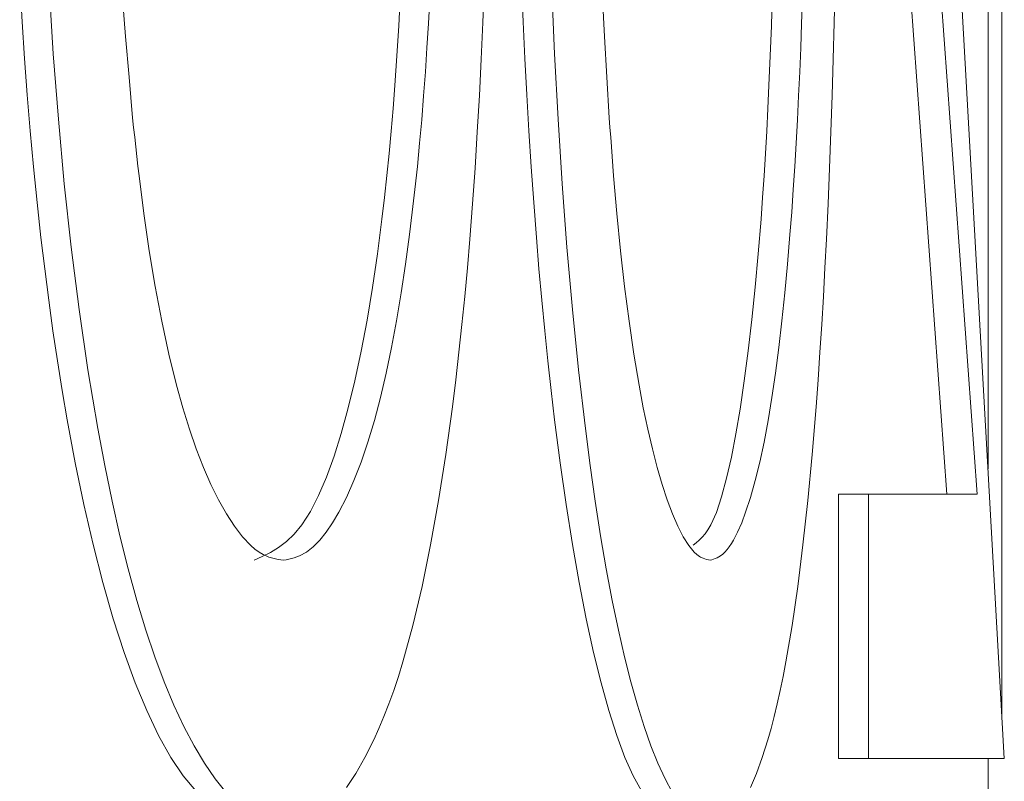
# Model space of a CAD drawing. Extents: x 193 to 943, y 26 to 526.
# Tile 125 of 207: x 365.0967 to 365.1371, y 109.4505 to 109.4818. Entities that reach past the tile are written whole.
import ezdxf

# ---------------------------------------------------------------- set-up
doc = ezdxf.new("R2010")
doc.units = 0
doc.layers.get('0').update_dxf_attribs({"lineweight": 25})
doc.layers.add('KG4_HLS_SYA', color=7, linetype='Continuous', lineweight=25)

# ---------------------------------------------------------------- blocks, each defined once
blk = doc.blocks.new('Spline-A069HWUG7N', base_point=(365.096161, 109.448746))
at = {"color": 0, "lineweight": -2}
for p, q in [((365.096663, 109.483365), (365.096763, 109.481711)), ((365.096763, 109.481711), (365.096864, 109.480208)), ((365.096864, 109.480208), (365.096976, 109.478714)), ((365.096976, 109.478714), (365.097099, 109.477229)), ((365.097099, 109.477229), (365.097233, 109.475756)), ((365.097233, 109.475756), (365.097378, 109.474297)), ((365.097378, 109.474297), (365.097536, 109.472852)), ((365.097536, 109.472852), (365.09769, 109.471562)), ((365.09769, 109.471562), (365.097854, 109.470286)), ((365.097854, 109.470286), (365.098028, 109.469028)), ((365.098028, 109.469028), (365.098213, 109.467787)), ((365.098213, 109.467787), (365.098409, 109.466566)), ((365.098409, 109.466566), (365.098615, 109.465365)), ((365.098615, 109.465365), (365.098946, 109.463599)), ((365.098946, 109.463599), (365.099301, 109.461891)), ((365.099301, 109.461891), (365.09968, 109.460249)), ((365.09968, 109.460249), (365.100083, 109.458683)), ((365.100083, 109.458683), (365.100509, 109.4572)), ((365.100509, 109.4572), (365.100958, 109.455808)), ((365.100958, 109.455808), (365.101411, 109.454567)), ((365.101411, 109.454567), (365.101882, 109.453429)), ((365.101882, 109.453429), (365.102368, 109.452405)), ((365.102368, 109.452405), (365.102868, 109.451505)), ((365.102868, 109.451505), (365.103378, 109.450741)), ((365.103378, 109.450741), (365.103895, 109.450123))]:
    blk.add_line(p, q, dxfattribs=at)
blk = doc.blocks.new('Spline-A069HWUK7N', base_point=(365.116943, 109.448746))
at = {"color": 0, "lineweight": -2}
for p, q in [((365.117288, 109.483365), (365.117358, 109.481711)), ((365.117358, 109.481711), (365.117429, 109.480208)), ((365.117429, 109.480208), (365.117507, 109.478714)), ((365.117507, 109.478714), (365.117592, 109.477229)), ((365.117592, 109.477229), (365.117685, 109.475756)), ((365.117685, 109.475756), (365.117787, 109.474297)), ((365.117787, 109.474297), (365.117896, 109.472852)), ((365.117896, 109.472852), (365.118003, 109.471562)), ((365.118003, 109.471562), (365.118117, 109.470286)), ((365.118117, 109.470286), (365.118238, 109.469028)), ((365.118238, 109.469028), (365.118366, 109.467787)), ((365.118366, 109.467787), (365.118501, 109.466566)), ((365.118501, 109.466566), (365.118644, 109.465365)), ((365.118644, 109.465365), (365.118872, 109.463599)), ((365.118872, 109.463599), (365.119116, 109.461891)), ((365.119116, 109.461891), (365.119376, 109.460249)), ((365.119376, 109.460249), (365.119651, 109.458683)), ((365.119651, 109.458683), (365.119942, 109.4572)), ((365.119942, 109.4572), (365.120248, 109.455808)), ((365.120248, 109.455808), (365.120555, 109.454567)), ((365.120555, 109.454567), (365.120874, 109.453429)), ((365.120874, 109.453429), (365.121202, 109.452405)), ((365.121202, 109.452405), (365.121538, 109.451505)), ((365.121538, 109.451505), (365.121879, 109.450741)), ((365.121879, 109.450741), (365.122223, 109.450123))]:
    blk.add_line(p, q, dxfattribs=at)
blk = doc.blocks.new('Spline-A069HWWS7N', base_point=(365.107513, 109.459602))
at = {"color": 0, "lineweight": -2}
for p, q in [((365.113462, 109.481649), (365.113518, 109.482655)), ((365.113401, 109.480649), (365.113462, 109.481649)), ((365.113335, 109.479656), (365.113401, 109.480649)), ((365.113263, 109.478671), (365.113335, 109.479656)), ((365.113184, 109.477694), (365.113263, 109.478671)), ((365.113098, 109.476726), (365.113184, 109.477694)), ((365.113005, 109.475769), (365.113098, 109.476726)), ((365.112906, 109.474824), (365.113005, 109.475769)), ((365.112799, 109.473892), (365.112906, 109.474824)), ((365.112686, 109.472973), (365.112799, 109.473892)), ((365.112522, 109.471762), (365.112686, 109.472973)), ((365.112344, 109.470582), (365.112522, 109.471762)), ((365.112152, 109.469439), (365.112344, 109.470582)), ((365.111946, 109.468339), (365.112152, 109.469439)), ((365.111726, 109.467286), (365.111946, 109.468339)), ((365.111491, 109.466286), (365.111726, 109.467286)), ((365.111238, 109.465337), (365.111491, 109.466286)), ((365.110972, 109.464449), (365.111238, 109.465337)), ((365.110691, 109.463626), (365.110972, 109.464449)), ((365.110398, 109.462869), (365.110691, 109.463626)), ((365.110092, 109.462183), (365.110398, 109.462869)), ((365.109776, 109.461568), (365.110092, 109.462183)), ((365.10952, 109.461139), (365.109776, 109.461568)), ((365.109258, 109.460758), (365.10952, 109.461139)), ((365.108991, 109.460429), (365.109258, 109.460758)), ((365.108719, 109.460155), (365.108856, 109.460285)), ((365.108856, 109.460285), (365.108991, 109.460429)), ((365.108164, 109.45978), (365.108443, 109.459937)), ((365.108443, 109.459937), (365.108582, 109.460039)), ((365.108582, 109.460039), (365.108719, 109.460155)), ((365.107505, 109.459599), (365.107615, 109.45962)), ((365.107615, 109.45962), (365.107726, 109.459643)), ((365.107726, 109.459643), (365.107836, 109.459668)), ((365.107836, 109.459668), (365.107945, 109.459699)), ((365.107945, 109.459699), (365.108055, 109.459735)), ((365.108055, 109.459735), (365.108164, 109.45978))]:
    blk.add_line(p, q, dxfattribs=at)
blk = doc.blocks.new('Spline-A069HWWU7N', base_point=(365.101288, 109.459602))
at = {"color": 0, "lineweight": -2}
for p, q in [((365.101302, 109.477768), (365.101345, 109.47737)), ((365.101345, 109.47737), (365.101388, 109.476973)), ((365.101388, 109.476973), (365.101431, 109.476576)), ((365.101431, 109.476576), (365.101475, 109.47618)), ((365.101475, 109.47618), (365.10152, 109.475785)), ((365.10152, 109.475785), (365.101566, 109.475391)), ((365.101566, 109.475391), (365.101764, 109.473834)), ((365.101764, 109.473834), (365.101985, 109.472312)), ((365.101985, 109.472312), (365.10223, 109.470836)), ((365.10223, 109.470836), (365.102498, 109.469416)), ((365.102498, 109.469416), (365.102789, 109.468063)), ((365.102789, 109.468063), (365.103104, 109.466787)), ((365.103104, 109.466787), (365.103364, 109.465861)), ((365.103364, 109.465861), (365.103636, 109.464988)), ((365.103636, 109.464988), (365.103921, 109.464172)), ((365.103921, 109.464172), (365.104216, 109.463414)), ((365.104216, 109.463414), (365.104522, 109.462715)), ((365.104522, 109.462715), (365.104837, 109.462077)), ((365.104837, 109.462077), (365.10516, 109.461502)), ((365.10516, 109.461502), (365.105489, 109.460996)), ((365.105489, 109.460996), (365.105824, 109.460563)), ((365.105824, 109.460563), (365.106163, 109.460208)), ((365.106163, 109.460208), (365.106333, 109.460061)), ((365.106333, 109.460061), (365.106504, 109.459935)), ((365.106504, 109.459935), (365.106675, 109.459832)), ((365.106675, 109.459832), (365.106847, 109.459751)), ((365.106847, 109.459751), (365.106902, 109.45973)), ((365.106902, 109.45973), (365.106957, 109.459711)), ((365.106957, 109.459711), (365.107011, 109.459694)), ((365.107011, 109.459694), (365.107066, 109.459679)), ((365.107066, 109.459679), (365.107176, 109.459654)), ((365.107176, 109.459654), (365.107286, 109.459633)), ((365.107286, 109.459633), (365.107395, 109.459615)), ((365.107395, 109.459615), (365.107505, 109.459599))]:
    blk.add_line(p, q, dxfattribs=at)
blk = doc.blocks.new('Spline-A069HWWW7N', base_point=(365.100159, 109.477768))
at = {"color": 0, "lineweight": -2}
for p, q in [((365.100149, 109.504375), (365.100149, 109.504323)), ((365.100149, 109.504323), (365.100149, 109.50427)), ((365.100149, 109.50427), (365.100149, 109.504218)), ((365.100149, 109.504218), (365.10015, 109.504166)), ((365.10015, 109.504166), (365.10015, 109.504114)), ((365.10015, 109.504114), (365.10015, 109.504062)), ((365.10015, 109.504062), (365.10015, 109.50401)), ((365.10015, 109.50401), (365.10015, 109.503958)), ((365.10015, 109.503958), (365.10015, 109.503906)), ((365.10015, 109.503906), (365.100151, 109.503854)), ((365.100151, 109.503854), (365.100151, 109.503802)), ((365.100151, 109.503802), (365.100151, 109.50375)), ((365.100151, 109.50375), (365.100151, 109.503698)), ((365.100151, 109.503698), (365.100151, 109.503645)), ((365.100151, 109.503645), (365.100151, 109.503593)), ((365.100151, 109.503593), (365.100152, 109.503541)), ((365.100152, 109.503541), (365.100152, 109.503489)), ((365.100152, 109.503489), (365.100152, 109.503437)), ((365.100152, 109.503437), (365.100152, 109.503385)), ((365.100152, 109.503385), (365.100153, 109.503333)), ((365.100153, 109.503333), (365.100153, 109.503281)), ((365.100153, 109.503281), (365.100153, 109.503229)), ((365.100153, 109.503229), (365.100153, 109.503177)), ((365.100153, 109.503177), (365.100153, 109.503125)), ((365.100153, 109.503125), (365.100153, 109.503099)), ((365.100153, 109.503099), (365.100154, 109.503073)), ((365.100154, 109.503073), (365.100154, 109.503047)), ((365.100154, 109.503047), (365.100154, 109.503021)), ((365.100154, 109.503021), (365.100154, 109.502995)), ((365.100154, 109.502995), (365.100154, 109.502968)), ((365.100154, 109.502968), (365.100154, 109.502916)), ((365.100154, 109.502916), (365.100155, 109.502864)), ((365.100155, 109.502864), (365.100155, 109.502812)), ((365.100155, 109.502812), (365.100155, 109.50276)), ((365.100155, 109.50276), (365.100155, 109.502708)), ((365.100155, 109.502708), (365.100156, 109.502656)), ((365.100156, 109.502656), (365.100156, 109.50263)), ((365.100156, 109.50263), (365.100156, 109.502604)), ((365.100156, 109.502604), (365.100156, 109.502578)), ((365.100156, 109.502578), (365.100156, 109.502552)), ((365.100156, 109.502552), (365.100156, 109.502526)), ((365.100156, 109.502526), (365.100156, 109.5025)), ((365.100156, 109.5025), (365.100157, 109.502448)), ((365.100157, 109.502448), (365.100157, 109.502396)), ((365.100157, 109.502396), (365.100157, 109.502344)), ((365.100157, 109.502344), (365.100157, 109.502292)), ((365.100157, 109.502292), (365.100158, 109.502239)), ((365.100158, 109.502239), (365.100158, 109.502187)), ((365.100158, 109.502187), (365.100158, 109.502161)), ((365.100158, 109.502161), (365.100158, 109.502135)), ((365.100158, 109.502135), (365.100159, 109.502109)), ((365.100159, 109.502109), (365.100159, 109.502083)), ((365.100159, 109.502083), (365.100159, 109.502057)), ((365.100159, 109.502057), (365.100159, 109.502031)), ((365.100159, 109.502031), (365.100159, 109.501979)), ((365.100159, 109.501979), (365.10016, 109.501927)), ((365.10016, 109.501927), (365.10016, 109.501875)), ((365.10016, 109.501875), (365.10016, 109.501823)), ((365.10016, 109.501823), (365.100161, 109.501771)), ((365.100161, 109.501771), (365.100161, 109.501719)), ((365.100161, 109.501719), (365.100161, 109.501693)), ((365.100161, 109.501693), (365.100161, 109.501667)), ((365.100161, 109.501667), (365.100161, 109.501641)), ((365.100161, 109.501641), (365.100162, 109.501615)), ((365.100162, 109.501615), (365.100162, 109.501589)), ((365.100162, 109.501589), (365.100162, 109.501562)), ((365.100162, 109.501562), (365.100162, 109.50151)), ((365.100162, 109.50151), (365.100163, 109.501458)), ((365.100163, 109.501458), (365.100163, 109.501406)), ((365.100163, 109.501406), (365.100163, 109.501354)), ((365.100163, 109.501354), (365.100164, 109.501302)), ((365.100164, 109.501302), (365.100164, 109.50125)), ((365.100164, 109.50125), (365.100164, 109.501224)), ((365.100164, 109.501224), (365.100165, 109.501198)), ((365.100165, 109.501198), (365.100165, 109.501172)), ((365.100165, 109.501172), (365.100165, 109.501146)), ((365.100165, 109.501146), (365.100165, 109.50112)), ((365.100165, 109.50112), (365.100165, 109.501094)), ((365.100165, 109.501094), (365.100166, 109.501068)), ((365.100166, 109.501068), (365.100166, 109.501042)), ((365.100166, 109.501042), (365.100166, 109.501016)), ((365.100166, 109.501016), (365.100166, 109.50099)), ((365.100166, 109.50099), (365.100166, 109.500964)), ((365.100166, 109.500964), (365.100167, 109.500938)), ((365.100167, 109.500938), (365.100167, 109.500886)), ((365.100167, 109.500886), (365.100167, 109.500834)), ((365.100167, 109.500834), (365.100168, 109.500782)), ((365.100168, 109.500782), (365.100168, 109.500729)), ((365.100168, 109.500729), (365.100169, 109.500677)), ((365.100169, 109.500677), (365.100169, 109.500625)), ((365.100169, 109.500625), (365.100171, 109.500417)), ((365.100171, 109.500417), (365.100173, 109.500209)), ((365.100173, 109.500209), (365.100175, 109.500001)), ((365.100175, 109.500001), (365.100177, 109.499792)), ((365.100177, 109.499792), (365.100179, 109.499584)), ((365.100179, 109.499584), (365.100182, 109.499376)), ((365.100182, 109.499376), (365.100182, 109.499324)), ((365.100182, 109.499324), (365.100183, 109.499272)), ((365.100183, 109.499272), (365.100184, 109.49922)), ((365.100184, 109.49922), (365.100184, 109.499168)), ((365.100184, 109.499168), (365.100185, 109.499116)), ((365.100185, 109.499116), (365.100186, 109.499064)), ((365.100186, 109.499064), (365.100186, 109.499038)), ((365.100186, 109.499038), (365.100186, 109.499012)), ((365.100186, 109.499012), (365.100187, 109.498986)), ((365.100187, 109.498986), (365.100187, 109.49896)), ((365.100187, 109.49896), (365.100187, 109.498934)), ((365.100187, 109.498934), (365.100188, 109.498908)), ((365.100188, 109.498908), (365.100188, 109.498882)), ((365.100188, 109.498882), (365.100188, 109.498856)), ((365.100188, 109.498856), (365.100189, 109.49883)), ((365.100189, 109.49883), (365.100189, 109.498804)), ((365.100189, 109.498804), (365.100189, 109.498778)), ((365.100189, 109.498778), (365.10019, 109.498752)), ((365.10019, 109.498752), (365.10019, 109.498726)), ((365.10019, 109.498726), (365.100191, 109.4987)), ((365.100191, 109.4987), (365.100191, 109.498674)), ((365.100191, 109.498674), (365.100191, 109.498648)), ((365.100191, 109.498648), (365.100192, 109.498622)), ((365.100192, 109.498622), (365.100192, 109.498596)), ((365.100192, 109.498596), (365.100193, 109.498544)), ((365.100193, 109.498544), (365.100194, 109.498492)), ((365.100194, 109.498492), (365.100194, 109.49844)), ((365.100194, 109.49844), (365.100195, 109.498388)), ((365.100195, 109.498388), (365.100196, 109.498336)), ((365.100196, 109.498336), (365.100197, 109.498284)), ((365.100197, 109.498284), (365.100197, 109.498258)), ((365.100197, 109.498258), (365.100197, 109.498232)), ((365.100197, 109.498232), (365.100198, 109.498206)), ((365.100198, 109.498206), (365.100198, 109.49818)), ((365.100198, 109.49818), (365.100199, 109.498154)), ((365.100199, 109.498154), (365.100199, 109.498128)), ((365.100199, 109.498128), (365.1002, 109.498102)), ((365.1002, 109.498102), (365.1002, 109.498076)), ((365.1002, 109.498076), (365.1002, 109.49805)), ((365.1002, 109.49805), (365.100201, 109.498024)), ((365.100201, 109.498024), (365.100201, 109.497998)), ((365.100201, 109.497998), (365.100202, 109.497972)), ((365.100202, 109.497972), (365.100202, 109.497946)), ((365.100202, 109.497946), (365.100203, 109.49792)), ((365.100203, 109.49792), (365.100203, 109.497894)), ((365.100203, 109.497894), (365.100203, 109.497868)), ((365.100203, 109.497868), (365.100204, 109.497842)), ((365.100204, 109.497842), (365.100204, 109.497816)), ((365.100204, 109.497816), (365.100205, 109.497764)), ((365.100205, 109.497764), (365.100206, 109.497712)), ((365.100206, 109.497712), (365.100207, 109.49766)), ((365.100207, 109.49766), (365.100208, 109.497608)), ((365.100208, 109.497608), (365.100209, 109.497556)), ((365.100209, 109.497556), (365.10021, 109.497504)), ((365.10021, 109.497504), (365.100214, 109.497296)), ((365.100214, 109.497296), (365.100218, 109.497088)), ((365.100218, 109.497088), (365.100222, 109.49688)), ((365.100222, 109.49688), (365.100227, 109.496672)), ((365.100227, 109.496672), (365.100231, 109.496465)), ((365.100231, 109.496465), (365.100236, 109.496257)), ((365.100236, 109.496257), (365.10024, 109.496049)), ((365.10024, 109.496049), (365.100245, 109.495841)), ((365.100245, 109.495841), (365.10025, 109.495634)), ((365.10025, 109.495634), (365.100255, 109.495426)), ((365.100255, 109.495426), (365.10026, 109.495219)), ((365.10026, 109.495219), (365.100266, 109.495011)), ((365.100266, 109.495011), (365.100268, 109.494907)), ((365.100268, 109.494907), (365.100271, 109.494804)), ((365.100271, 109.494804), (365.100274, 109.4947)), ((365.100274, 109.4947), (365.100277, 109.494596)), ((365.100277, 109.494596), (365.100279, 109.494492)), ((365.100279, 109.494492), (365.100282, 109.494389)), ((365.100282, 109.494389), (365.100284, 109.494337)), ((365.100284, 109.494337), (365.100285, 109.494285)), ((365.100285, 109.494285), (365.100287, 109.494233)), ((365.100287, 109.494233), (365.100288, 109.494181)), ((365.100288, 109.494181), (365.10029, 109.49413)), ((365.10029, 109.49413), (365.100291, 109.494078)), ((365.100291, 109.494078), (365.100293, 109.494026)), ((365.100293, 109.494026), (365.100294, 109.493974)), ((365.100294, 109.493974), (365.100296, 109.493922)), ((365.100296, 109.493922), (365.100297, 109.49387)), ((365.100297, 109.49387), (365.100299, 109.493819)), ((365.100299, 109.493819), (365.1003, 109.493767)), ((365.1003, 109.493767), (365.100301, 109.493741)), ((365.100301, 109.493741), (365.100302, 109.493715)), ((365.100302, 109.493715), (365.100302, 109.493689)), ((365.100302, 109.493689), (365.100303, 109.493663)), ((365.100303, 109.493663), (365.100304, 109.493637)), ((365.100304, 109.493637), (365.100305, 109.493611)), ((365.100305, 109.493611), (365.100306, 109.493585)), ((365.100306, 109.493585), (365.100306, 109.49356)), ((365.100306, 109.49356), (365.100307, 109.493534)), ((365.100307, 109.493534), (365.100308, 109.493508)), ((365.100308, 109.493508), (365.100309, 109.493482)), ((365.100309, 109.493482), (365.100309, 109.493456)), ((365.100309, 109.493456), (365.100311, 109.493404)), ((365.100311, 109.493404), (365.100313, 109.493352)), ((365.100313, 109.493352), (365.100314, 109.493301)), ((365.100314, 109.493301), (365.100316, 109.493249)), ((365.100316, 109.493249), (365.100317, 109.493197)), ((365.100317, 109.493197), (365.100319, 109.493145)), ((365.100319, 109.493145), (365.10032, 109.493119)), ((365.10032, 109.493119), (365.100321, 109.493093)), ((365.100321, 109.493093), (365.100322, 109.493068)), ((365.100322, 109.493068), (365.100322, 109.493042)), ((365.100322, 109.493042), (365.100323, 109.493016)), ((365.100323, 109.493016), (365.100324, 109.49299)), ((365.100324, 109.49299), (365.100325, 109.492964)), ((365.100325, 109.492964), (365.100326, 109.492938)), ((365.100326, 109.492938), (365.100327, 109.492912)), ((365.100327, 109.492912), (365.100327, 109.492886)), ((365.100327, 109.492886), (365.100328, 109.49286)), ((365.100328, 109.49286), (365.100329, 109.492835)), ((365.100329, 109.492835), (365.100331, 109.492783)), ((365.100331, 109.492783), (365.100332, 109.492731)), ((365.100332, 109.492731), (365.100334, 109.492679)), ((365.100334, 109.492679), (365.100336, 109.492628)), ((365.100336, 109.492628), (365.100338, 109.492576)), ((365.100338, 109.492576), (365.100339, 109.492524)), ((365.100339, 109.492524), (365.10034, 109.492498)), ((365.10034, 109.492498), (365.100341, 109.492472)), ((365.100341, 109.492472), (365.100342, 109.492447)), ((365.100342, 109.492447), (365.100343, 109.492421)), ((365.100343, 109.492421), (365.100344, 109.492395)), ((365.100344, 109.492395), (365.100344, 109.492369)), ((365.100344, 109.492369), (365.100345, 109.492343)), ((365.100345, 109.492343), (365.100346, 109.492317)), ((365.100346, 109.492317), (365.100347, 109.492291)), ((365.100347, 109.492291), (365.100348, 109.492265)), ((365.100348, 109.492265), (365.100349, 109.49224)), ((365.100349, 109.49224), (365.10035, 109.492214)), ((365.10035, 109.492214), (365.100351, 109.492188)), ((365.100351, 109.492188), (365.100352, 109.492162)), ((365.100352, 109.492162), (365.100352, 109.492136)), ((365.100352, 109.492136), (365.100353, 109.49211)), ((365.100353, 109.49211), (365.100354, 109.492084)), ((365.100354, 109.492084), (365.100355, 109.492059)), ((365.100355, 109.492059), (365.100357, 109.492007)), ((365.100357, 109.492007), (365.100359, 109.491955)), ((365.100359, 109.491955), (365.100361, 109.491904)), ((365.100361, 109.491904), (365.100362, 109.491852)), ((365.100362, 109.491852), (365.100364, 109.4918)), ((365.100364, 109.4918), (365.100366, 109.491748)), ((365.100366, 109.491748), (365.100367, 109.491723)), ((365.100367, 109.491723), (365.100368, 109.491697)), ((365.100368, 109.491697), (365.100369, 109.491671)), ((365.100369, 109.491671), (365.10037, 109.491645)), ((365.10037, 109.491645), (365.100371, 109.491619)), ((365.100371, 109.491619), (365.100372, 109.491593)), ((365.100372, 109.491593), (365.100373, 109.491568)), ((365.100373, 109.491568), (365.100374, 109.491542)), ((365.100374, 109.491542), (365.100375, 109.491516)), ((365.100375, 109.491516), (365.100376, 109.49149)), ((365.100376, 109.49149), (365.100377, 109.491464)), ((365.100377, 109.491464), (365.100377, 109.491438)), ((365.100377, 109.491438), (365.100379, 109.491387)), ((365.100379, 109.491387), (365.100381, 109.491335)), ((365.100381, 109.491335), (365.100383, 109.491283)), ((365.100383, 109.491283), (365.100385, 109.491232)), ((365.100385, 109.491232), (365.100387, 109.49118)), ((365.100387, 109.49118), (365.100389, 109.491129)), ((365.100389, 109.491129), (365.10039, 109.491103)), ((365.10039, 109.491103), (365.100391, 109.491077)), ((365.100391, 109.491077), (365.100392, 109.491051)), ((365.100392, 109.491051), (365.100393, 109.491025)), ((365.100393, 109.491025), (365.100394, 109.490999)), ((365.100394, 109.490999), (365.100395, 109.490974)), ((365.100395, 109.490974), (365.100399, 109.49087)), ((365.100399, 109.49087), (365.100403, 109.490767)), ((365.100403, 109.490767), (365.100407, 109.490664)), ((365.100407, 109.490664), (365.100411, 109.490561)), ((365.100411, 109.490561), (365.100415, 109.490458)), ((365.100415, 109.490458), (365.10042, 109.490354)), ((365.10042, 109.490354), (365.100437, 109.489942)), ((365.100437, 109.489942), (365.100455, 109.48953)), ((365.100455, 109.48953), (365.100474, 109.489118)), ((365.100474, 109.489118), (365.100493, 109.488707)), ((365.100493, 109.488707), (365.100514, 109.488296)), ((365.100514, 109.488296), (365.100535, 109.487886)), ((365.100535, 109.487886), (365.100636, 109.486179)), ((365.100636, 109.486179), (365.100751, 109.484483)), ((365.100751, 109.484483), (365.100878, 109.482796)), ((365.100878, 109.482796), (365.101015, 109.481116)), ((365.101015, 109.481116), (365.101157, 109.479441)), ((365.101157, 109.479441), (365.101302, 109.477768))]:
    blk.add_line(p, q, dxfattribs=at)
blk = doc.blocks.new('Spline-A069HWX07N', base_point=(365.097351, 109.448746))
at = {"color": 0, "lineweight": -2}
for p, q in [((365.098045, 109.480395), (365.097808, 109.484321)), ((365.098252, 109.477713), (365.098045, 109.480395)), ((365.098497, 109.475062), (365.098252, 109.477713)), ((365.098781, 109.472454), (365.098497, 109.475062)), ((365.099105, 109.469902), (365.098781, 109.472454)), ((365.099469, 109.467418), (365.099105, 109.469902)), ((365.099874, 109.465012), (365.099469, 109.467418)), ((365.100159, 109.463497), (365.099874, 109.465012)), ((365.100462, 109.462028), (365.100159, 109.463497)), ((365.100783, 109.460609), (365.100462, 109.462028)), ((365.101121, 109.459248), (365.100783, 109.460609)), ((365.101476, 109.45795), (365.101121, 109.459248)), ((365.10185, 109.456722), (365.101476, 109.45795)), ((365.10222, 109.455627), (365.10185, 109.456722)), ((365.102605, 109.454602), (365.10222, 109.455627)), ((365.103002, 109.453651), (365.102605, 109.454602)), ((365.103412, 109.452776), (365.103002, 109.453651)), ((365.103831, 109.451978), (365.103412, 109.452776)), ((365.104259, 109.451261), (365.103831, 109.451978)), ((365.104695, 109.450626), (365.104259, 109.451261)), ((365.105137, 109.450078), (365.104695, 109.450626))]:
    blk.add_line(p, q, dxfattribs=at)
blk = doc.blocks.new('Spline-A069HWX27N', base_point=(365.107574, 109.448746))
at = {"color": 0, "lineweight": -2}
for p, q in [((365.115767, 109.48335), (365.115699, 109.481691)), ((365.115699, 109.481691), (365.11563, 109.480182)), ((365.11563, 109.480182), (365.115554, 109.478681)), ((365.115554, 109.478681), (365.115469, 109.477188)), ((365.115469, 109.477188), (365.115376, 109.475706)), ((365.115376, 109.475706), (365.115273, 109.474238)), ((365.115273, 109.474238), (365.115161, 109.472785)), ((365.115161, 109.472785), (365.11506, 109.471605)), ((365.11506, 109.471605), (365.114952, 109.470437)), ((365.114952, 109.470437), (365.114837, 109.469282)), ((365.114837, 109.469282), (365.114713, 109.468141)), ((365.114713, 109.468141), (365.114582, 109.467014)), ((365.114582, 109.467014), (365.114444, 109.465902)), ((365.114444, 109.465902), (365.114173, 109.463944)), ((365.114173, 109.463944), (365.113876, 109.462051)), ((365.113876, 109.462051), (365.113552, 109.460238)), ((365.113552, 109.460238), (365.1132, 109.45852)), ((365.1132, 109.45852), (365.11282, 109.456913)), ((365.11282, 109.456913), (365.112411, 109.45543)), ((365.112411, 109.45543), (365.112224, 109.45483)), ((365.112224, 109.45483), (365.112033, 109.454257)), ((365.112033, 109.454257), (365.111836, 109.453709)), ((365.111836, 109.453709), (365.111634, 109.453187)), ((365.111634, 109.453187), (365.111427, 109.452691)), ((365.111427, 109.452691), (365.111216, 109.452221)), ((365.111216, 109.452221), (365.110853, 109.451492)), ((365.110853, 109.451492), (365.110478, 109.45084)), ((365.110478, 109.45084), (365.110092, 109.450271))]:
    blk.add_line(p, q, dxfattribs=at)
blk = doc.blocks.new('Spline-A069HWX67N', base_point=(365.106293, 109.459602))
at = {"color": 0, "lineweight": -2}
for p, q in [((365.11231, 109.482795), (365.112242, 109.481551)), ((365.112242, 109.481551), (365.112165, 109.480317)), ((365.112165, 109.480317), (365.11208, 109.479093)), ((365.11208, 109.479093), (365.112007, 109.478155)), ((365.112007, 109.478155), (365.111928, 109.477225)), ((365.111928, 109.477225), (365.111843, 109.476305)), ((365.111843, 109.476305), (365.111752, 109.475395)), ((365.111752, 109.475395), (365.111654, 109.474497)), ((365.111654, 109.474497), (365.11155, 109.47361)), ((365.11155, 109.47361), (365.111365, 109.472185)), ((365.111365, 109.472185), (365.111161, 109.470801)), ((365.111161, 109.470801), (365.110938, 109.469466)), ((365.110938, 109.469466), (365.110696, 109.468184)), ((365.110696, 109.468184), (365.110435, 109.466963)), ((365.110435, 109.466963), (365.110154, 109.465808)), ((365.110154, 109.465808), (365.109875, 109.464803)), ((365.109875, 109.464803), (365.109581, 109.46387)), ((365.109581, 109.46387), (365.109271, 109.463018)), ((365.109271, 109.463018), (365.108946, 109.462258)), ((365.108946, 109.462258), (365.108608, 109.461599)), ((365.108608, 109.461599), (365.108256, 109.461051)), ((365.107944, 109.460672), (365.107623, 109.460367)), ((365.108256, 109.461051), (365.107944, 109.460672)), ((365.107623, 109.460367), (365.107297, 109.460122)), ((365.106967, 109.459923), (365.106633, 109.459753)), ((365.107297, 109.460122), (365.106967, 109.459923)), ((365.106633, 109.459753), (365.106298, 109.459599))]:
    blk.add_line(p, q, dxfattribs=at)
blk = doc.blocks.new('Spline-A069HWXE7N', base_point=(365.125031, 109.459602))
at = {"color": 0, "lineweight": -2}
for p, q in [((365.128796, 109.481649), (365.128829, 109.482655)), ((365.128759, 109.480649), (365.128796, 109.481649)), ((365.128718, 109.479656), (365.128759, 109.480649)), ((365.128674, 109.478671), (365.128718, 109.479656)), ((365.128626, 109.477694), (365.128674, 109.478671)), ((365.128573, 109.476726), (365.128626, 109.477694)), ((365.128517, 109.475769), (365.128573, 109.476726)), ((365.128456, 109.474824), (365.128517, 109.475769)), ((365.12839, 109.473892), (365.128456, 109.474824)), ((365.12832, 109.472973), (365.12839, 109.473892)), ((365.128219, 109.471762), (365.12832, 109.472973)), ((365.12811, 109.470582), (365.128219, 109.471762)), ((365.127991, 109.469439), (365.12811, 109.470582)), ((365.127863, 109.468339), (365.127991, 109.469439)), ((365.127726, 109.467286), (365.127863, 109.468339)), ((365.12758, 109.466286), (365.127726, 109.467286)), ((365.127422, 109.465337), (365.12758, 109.466286)), ((365.127254, 109.464449), (365.127422, 109.465337)), ((365.127078, 109.463626), (365.127254, 109.464449)), ((365.126893, 109.462869), (365.127078, 109.463626)), ((365.126699, 109.462183), (365.126893, 109.462869)), ((365.126498, 109.461568), (365.126699, 109.462183)), ((365.126335, 109.461139), (365.126498, 109.461568)), ((365.126168, 109.460758), (365.126335, 109.461139)), ((365.125997, 109.460429), (365.126168, 109.460758)), ((365.125822, 109.460155), (365.12591, 109.460285)), ((365.12591, 109.460285), (365.125997, 109.460429)), ((365.125554, 109.459851), (365.125644, 109.459937)), ((365.125644, 109.459937), (365.125734, 109.460039)), ((365.125734, 109.460039), (365.125822, 109.460155)), ((365.125036, 109.459599), (365.125108, 109.45962)), ((365.125108, 109.45962), (365.125179, 109.459643)), ((365.125179, 109.459643), (365.125251, 109.459668)), ((365.125251, 109.459668), (365.125322, 109.459699)), ((365.125322, 109.459699), (365.125393, 109.459735)), ((365.125393, 109.459735), (365.125463, 109.45978)), ((365.125463, 109.45978), (365.125554, 109.459851))]:
    blk.add_line(p, q, dxfattribs=at)
blk = doc.blocks.new('Spline-A069HWXG7N', base_point=(365.12088, 109.459602))
at = {"color": 0, "lineweight": -2}
for p, q in [((365.120892, 109.477768), (365.120921, 109.47737)), ((365.120921, 109.47737), (365.120951, 109.476973)), ((365.120951, 109.476973), (365.12098, 109.476576)), ((365.12098, 109.476576), (365.12101, 109.47618)), ((365.12101, 109.47618), (365.121041, 109.475785)), ((365.121041, 109.475785), (365.121072, 109.475391)), ((365.121072, 109.475391), (365.121207, 109.473834)), ((365.121207, 109.473834), (365.121358, 109.472312)), ((365.121358, 109.472312), (365.121524, 109.470836)), ((365.121524, 109.470836), (365.121706, 109.469416)), ((365.121706, 109.469416), (365.121903, 109.468063)), ((365.121903, 109.468063), (365.122116, 109.466787)), ((365.122116, 109.466787), (365.122291, 109.465861)), ((365.122291, 109.465861), (365.122474, 109.464988)), ((365.122474, 109.464988), (365.122666, 109.464172)), ((365.122666, 109.464172), (365.122864, 109.463414)), ((365.122864, 109.463414), (365.123068, 109.462715)), ((365.123068, 109.462715), (365.123278, 109.462077)), ((365.123278, 109.462077), (365.123493, 109.461502)), ((365.123493, 109.461502), (365.123712, 109.460996)), ((365.123712, 109.460996), (365.123933, 109.460563)), ((365.123933, 109.460563), (365.124157, 109.460208)), ((365.124157, 109.460208), (365.124381, 109.459935)), ((365.124381, 109.459935), (365.124494, 109.459832)), ((365.124494, 109.459832), (365.124606, 109.459751)), ((365.124606, 109.459751), (365.124642, 109.45973)), ((365.124642, 109.45973), (365.124678, 109.459711)), ((365.124678, 109.459711), (365.124714, 109.459694)), ((365.124714, 109.459694), (365.12475, 109.459679)), ((365.12475, 109.459679), (365.124821, 109.459654)), ((365.124821, 109.459654), (365.124893, 109.459633)), ((365.124893, 109.459633), (365.124964, 109.459615)), ((365.124964, 109.459615), (365.125036, 109.459599))]:
    blk.add_line(p, q, dxfattribs=at)
blk = doc.blocks.new('Spline-A069HWXI7N', base_point=(365.120087, 109.477768))
at = {"color": 0, "lineweight": -2}
for p, q in [((365.120101, 109.504375), (365.120101, 109.504323)), ((365.120101, 109.504323), (365.120101, 109.50427)), ((365.120101, 109.50427), (365.120101, 109.504218)), ((365.120101, 109.504218), (365.120101, 109.504166)), ((365.120101, 109.504166), (365.120101, 109.504114)), ((365.120101, 109.504114), (365.120102, 109.504062)), ((365.120102, 109.504062), (365.120102, 109.50401)), ((365.120102, 109.50401), (365.120102, 109.503958)), ((365.120102, 109.503958), (365.120102, 109.503906)), ((365.120102, 109.503906), (365.120102, 109.503854)), ((365.120102, 109.503854), (365.120102, 109.503802)), ((365.120102, 109.503802), (365.120102, 109.50375)), ((365.120102, 109.50375), (365.120102, 109.503698)), ((365.120102, 109.503698), (365.120103, 109.503645)), ((365.120103, 109.503645), (365.120103, 109.503593)), ((365.120103, 109.503593), (365.120103, 109.503541)), ((365.120103, 109.503541), (365.120103, 109.503489)), ((365.120103, 109.503489), (365.120103, 109.503437)), ((365.120103, 109.503437), (365.120103, 109.503385)), ((365.120103, 109.503385), (365.120103, 109.503333)), ((365.120103, 109.503333), (365.120104, 109.503281)), ((365.120104, 109.503281), (365.120104, 109.503229)), ((365.120104, 109.503229), (365.120104, 109.503177)), ((365.120104, 109.503177), (365.120104, 109.503125)), ((365.120104, 109.503125), (365.120104, 109.503099)), ((365.120104, 109.503099), (365.120104, 109.503073)), ((365.120104, 109.503073), (365.120104, 109.503047)), ((365.120104, 109.503047), (365.120104, 109.503021)), ((365.120104, 109.503021), (365.120104, 109.502995)), ((365.120104, 109.502995), (365.120104, 109.502968)), ((365.120104, 109.502968), (365.120105, 109.502916)), ((365.120105, 109.502916), (365.120105, 109.502864)), ((365.120105, 109.502864), (365.120105, 109.502812)), ((365.120105, 109.502812), (365.120105, 109.50276)), ((365.120105, 109.50276), (365.120105, 109.502708)), ((365.120105, 109.502708), (365.120105, 109.502656)), ((365.120105, 109.502656), (365.120106, 109.50263)), ((365.120106, 109.50263), (365.120106, 109.502604)), ((365.120106, 109.502604), (365.120106, 109.502578)), ((365.120106, 109.502578), (365.120106, 109.502552)), ((365.120106, 109.502552), (365.120106, 109.502526)), ((365.120106, 109.502526), (365.120106, 109.5025)), ((365.120106, 109.5025), (365.120106, 109.502448)), ((365.120106, 109.502448), (365.120106, 109.502396)), ((365.120106, 109.502396), (365.120107, 109.502344)), ((365.120107, 109.502344), (365.120107, 109.502292)), ((365.120107, 109.502292), (365.120107, 109.502239)), ((365.120107, 109.502239), (365.120107, 109.502187)), ((365.120107, 109.502187), (365.120107, 109.502161)), ((365.120107, 109.502161), (365.120107, 109.502135)), ((365.120107, 109.502135), (365.120108, 109.502109)), ((365.120108, 109.502109), (365.120108, 109.502083)), ((365.120108, 109.502083), (365.120108, 109.502057)), ((365.120108, 109.502057), (365.120108, 109.502031)), ((365.120108, 109.502031), (365.120108, 109.501979)), ((365.120108, 109.501979), (365.120108, 109.501927)), ((365.120108, 109.501927), (365.120108, 109.501875)), ((365.120108, 109.501875), (365.120109, 109.501823)), ((365.120109, 109.501823), (365.120109, 109.501771)), ((365.120109, 109.501771), (365.120109, 109.501719)), ((365.120109, 109.501719), (365.120109, 109.501693)), ((365.120109, 109.501693), (365.120109, 109.501667)), ((365.120109, 109.501667), (365.12011, 109.501641)), ((365.12011, 109.501641), (365.12011, 109.501615)), ((365.12011, 109.501615), (365.12011, 109.501589)), ((365.12011, 109.501589), (365.12011, 109.501562)), ((365.12011, 109.501562), (365.12011, 109.50151)), ((365.12011, 109.50151), (365.12011, 109.501458)), ((365.12011, 109.501458), (365.120111, 109.501406)), ((365.120111, 109.501406), (365.120111, 109.501354)), ((365.120111, 109.501354), (365.120111, 109.501302)), ((365.120111, 109.501302), (365.120111, 109.50125)), ((365.120111, 109.50125), (365.120112, 109.501224)), ((365.120112, 109.501224), (365.120112, 109.501198)), ((365.120112, 109.501198), (365.120112, 109.501172)), ((365.120112, 109.501172), (365.120112, 109.501146)), ((365.120112, 109.501146), (365.120112, 109.50112)), ((365.120112, 109.50112), (365.120112, 109.501094)), ((365.120112, 109.501094), (365.120112, 109.501068)), ((365.120112, 109.501068), (365.120113, 109.501042)), ((365.120113, 109.501042), (365.120113, 109.501016)), ((365.120113, 109.501016), (365.120113, 109.50099)), ((365.120113, 109.50099), (365.120113, 109.500964)), ((365.120113, 109.500964), (365.120113, 109.500938)), ((365.120113, 109.500938), (365.120113, 109.500886)), ((365.120113, 109.500886), (365.120114, 109.500834)), ((365.120114, 109.500834), (365.120114, 109.500782)), ((365.120114, 109.500782), (365.120114, 109.500729)), ((365.120114, 109.500729), (365.120115, 109.500677)), ((365.120115, 109.500677), (365.120115, 109.500625)), ((365.120115, 109.500625), (365.120116, 109.500417)), ((365.120116, 109.500417), (365.120117, 109.500209)), ((365.120117, 109.500209), (365.120119, 109.500001)), ((365.120119, 109.500001), (365.12012, 109.499792)), ((365.12012, 109.499792), (365.120122, 109.499584)), ((365.120122, 109.499584), (365.120124, 109.499376)), ((365.120124, 109.499376), (365.120124, 109.499324)), ((365.120124, 109.499324), (365.120124, 109.499272)), ((365.120124, 109.499272), (365.120125, 109.49922)), ((365.120125, 109.49922), (365.120125, 109.499168)), ((365.120125, 109.499168), (365.120126, 109.499116)), ((365.120126, 109.499116), (365.120126, 109.499064)), ((365.120126, 109.499064), (365.120126, 109.499038)), ((365.120126, 109.499038), (365.120127, 109.499012)), ((365.120127, 109.499012), (365.120127, 109.498986)), ((365.120127, 109.498986), (365.120127, 109.49896)), ((365.120127, 109.49896), (365.120127, 109.498934)), ((365.120127, 109.498934), (365.120128, 109.498908)), ((365.120128, 109.498908), (365.120128, 109.498882)), ((365.120128, 109.498882), (365.120128, 109.498856)), ((365.120128, 109.498856), (365.120128, 109.49883)), ((365.120128, 109.49883), (365.120129, 109.498804)), ((365.120129, 109.498804), (365.120129, 109.498778)), ((365.120129, 109.498778), (365.120129, 109.498752)), ((365.120129, 109.498752), (365.120129, 109.498726)), ((365.120129, 109.498726), (365.12013, 109.4987)), ((365.12013, 109.4987), (365.12013, 109.498674)), ((365.12013, 109.498674), (365.12013, 109.498648)), ((365.12013, 109.498648), (365.12013, 109.498622)), ((365.12013, 109.498622), (365.120131, 109.498596)), ((365.120131, 109.498596), (365.120131, 109.498544)), ((365.120131, 109.498544), (365.120132, 109.498492)), ((365.120132, 109.498492), (365.120132, 109.49844)), ((365.120132, 109.49844), (365.120133, 109.498388)), ((365.120133, 109.498388), (365.120133, 109.498336)), ((365.120133, 109.498336), (365.120134, 109.498284)), ((365.120134, 109.498284), (365.120134, 109.498258)), ((365.120134, 109.498258), (365.120134, 109.498232)), ((365.120134, 109.498232), (365.120135, 109.498206)), ((365.120135, 109.498206), (365.120135, 109.49818)), ((365.120135, 109.49818), (365.120135, 109.498154)), ((365.120135, 109.498154), (365.120135, 109.498128)), ((365.120135, 109.498128), (365.120136, 109.498102)), ((365.120136, 109.498102), (365.120136, 109.498076)), ((365.120136, 109.498076), (365.120136, 109.49805)), ((365.120136, 109.49805), (365.120137, 109.498024)), ((365.120137, 109.498024), (365.120137, 109.497998)), ((365.120137, 109.497998), (365.120137, 109.497972)), ((365.120137, 109.497972), (365.120138, 109.497946)), ((365.120138, 109.497946), (365.120138, 109.49792)), ((365.120138, 109.49792), (365.120138, 109.497894)), ((365.120138, 109.497894), (365.120138, 109.497868)), ((365.120138, 109.497868), (365.120139, 109.497842)), ((365.120139, 109.497842), (365.120139, 109.497816)), ((365.120139, 109.497816), (365.12014, 109.497764)), ((365.12014, 109.497764), (365.12014, 109.497712)), ((365.12014, 109.497712), (365.120141, 109.49766)), ((365.120141, 109.49766), (365.120142, 109.497608)), ((365.120142, 109.497608), (365.120142, 109.497556)), ((365.120142, 109.497556), (365.120143, 109.497504)), ((365.120143, 109.497504), (365.120146, 109.497296)), ((365.120146, 109.497296), (365.120149, 109.497088)), ((365.120149, 109.497088), (365.120152, 109.49688)), ((365.120152, 109.49688), (365.120154, 109.496672)), ((365.120154, 109.496672), (365.120158, 109.496465)), ((365.120158, 109.496465), (365.120161, 109.496257)), ((365.120161, 109.496257), (365.120164, 109.496049)), ((365.120164, 109.496049), (365.120167, 109.495841)), ((365.120167, 109.495841), (365.120171, 109.495634)), ((365.120171, 109.495634), (365.120174, 109.495426)), ((365.120174, 109.495426), (365.120178, 109.495219)), ((365.120178, 109.495219), (365.120181, 109.495011)), ((365.120181, 109.495011), (365.120183, 109.494907)), ((365.120183, 109.494907), (365.120185, 109.494804)), ((365.120185, 109.494804), (365.120187, 109.4947)), ((365.120187, 109.4947), (365.120189, 109.494596)), ((365.120189, 109.494596), (365.120191, 109.494492)), ((365.120191, 109.494492), (365.120193, 109.494389)), ((365.120193, 109.494389), (365.120194, 109.494337)), ((365.120194, 109.494337), (365.120195, 109.494285)), ((365.120195, 109.494285), (365.120196, 109.494233)), ((365.120196, 109.494233), (365.120197, 109.494181)), ((365.120197, 109.494181), (365.120198, 109.49413)), ((365.120198, 109.49413), (365.120199, 109.494078)), ((365.120199, 109.494078), (365.1202, 109.494026)), ((365.1202, 109.494026), (365.120201, 109.493974)), ((365.120201, 109.493974), (365.120202, 109.493922)), ((365.120202, 109.493922), (365.120203, 109.49387)), ((365.120203, 109.49387), (365.120204, 109.493819)), ((365.120204, 109.493819), (365.120205, 109.493767)), ((365.120205, 109.493767), (365.120206, 109.493741)), ((365.120206, 109.493741), (365.120206, 109.493715)), ((365.120206, 109.493715), (365.120207, 109.493689)), ((365.120207, 109.493689), (365.120207, 109.493663)), ((365.120207, 109.493663), (365.120208, 109.493637)), ((365.120208, 109.493637), (365.120208, 109.493611)), ((365.120208, 109.493611), (365.120209, 109.493585)), ((365.120209, 109.493585), (365.120209, 109.49356)), ((365.120209, 109.49356), (365.12021, 109.493534)), ((365.12021, 109.493534), (365.12021, 109.493508)), ((365.12021, 109.493508), (365.120211, 109.493482)), ((365.120211, 109.493482), (365.120211, 109.493456)), ((365.120211, 109.493456), (365.120213, 109.493404)), ((365.120213, 109.493404), (365.120214, 109.493352)), ((365.120214, 109.493352), (365.120215, 109.493301)), ((365.120215, 109.493301), (365.120216, 109.493249)), ((365.120216, 109.493249), (365.120217, 109.493197)), ((365.120217, 109.493197), (365.120218, 109.493145)), ((365.120218, 109.493145), (365.120219, 109.493119)), ((365.120219, 109.493119), (365.120219, 109.493093)), ((365.120219, 109.493093), (365.12022, 109.493068)), ((365.12022, 109.493068), (365.12022, 109.493042)), ((365.12022, 109.493042), (365.120221, 109.493016)), ((365.120221, 109.493016), (365.120221, 109.49299)), ((365.120221, 109.49299), (365.120222, 109.492964)), ((365.120222, 109.492964), (365.120223, 109.492938)), ((365.120223, 109.492938), (365.120223, 109.492912)), ((365.120223, 109.492912), (365.120224, 109.492886)), ((365.120224, 109.492886), (365.120224, 109.49286)), ((365.120224, 109.49286), (365.120225, 109.492835)), ((365.120225, 109.492835), (365.120226, 109.492783)), ((365.120226, 109.492783), (365.120227, 109.492731)), ((365.120227, 109.492731), (365.120228, 109.492679)), ((365.120228, 109.492679), (365.12023, 109.492628)), ((365.12023, 109.492628), (365.120231, 109.492576)), ((365.120231, 109.492576), (365.120232, 109.492524)), ((365.120232, 109.492524), (365.120233, 109.492498)), ((365.120233, 109.492498), (365.120233, 109.492472)), ((365.120233, 109.492472), (365.120234, 109.492447)), ((365.120234, 109.492447), (365.120234, 109.492421)), ((365.120234, 109.492421), (365.120235, 109.492395)), ((365.120235, 109.492395), (365.120236, 109.492369)), ((365.120236, 109.492369), (365.120236, 109.492343)), ((365.120236, 109.492343), (365.120237, 109.492317)), ((365.120237, 109.492317), (365.120237, 109.492291)), ((365.120237, 109.492291), (365.120238, 109.492265)), ((365.120238, 109.492265), (365.120239, 109.49224)), ((365.120239, 109.49224), (365.120239, 109.492214)), ((365.120239, 109.492214), (365.12024, 109.492188)), ((365.12024, 109.492188), (365.12024, 109.492162)), ((365.12024, 109.492162), (365.120241, 109.492136)), ((365.120241, 109.492136), (365.120242, 109.49211)), ((365.120242, 109.49211), (365.120242, 109.492084)), ((365.120242, 109.492084), (365.120243, 109.492059)), ((365.120243, 109.492059), (365.120244, 109.492007)), ((365.120244, 109.492007), (365.120245, 109.491955)), ((365.120245, 109.491955), (365.120247, 109.491904)), ((365.120247, 109.491904), (365.120248, 109.491852)), ((365.120248, 109.491852), (365.120249, 109.4918)), ((365.120249, 109.4918), (365.12025, 109.491748)), ((365.12025, 109.491748), (365.120251, 109.491723)), ((365.120251, 109.491723), (365.120252, 109.491697)), ((365.120252, 109.491697), (365.120252, 109.491671)), ((365.120252, 109.491671), (365.120253, 109.491645)), ((365.120253, 109.491645), (365.120254, 109.491619)), ((365.120254, 109.491619), (365.120254, 109.491593)), ((365.120254, 109.491593), (365.120255, 109.491568)), ((365.120255, 109.491568), (365.120256, 109.491542)), ((365.120256, 109.491542), (365.120256, 109.491516)), ((365.120256, 109.491516), (365.120257, 109.49149)), ((365.120257, 109.49149), (365.120258, 109.491464)), ((365.120258, 109.491464), (365.120258, 109.491438)), ((365.120258, 109.491438), (365.12026, 109.491387)), ((365.12026, 109.491387), (365.120261, 109.491335)), ((365.120261, 109.491335), (365.120262, 109.491283)), ((365.120262, 109.491283), (365.120264, 109.491232)), ((365.120264, 109.491232), (365.120265, 109.49118)), ((365.120265, 109.49118), (365.120266, 109.491129)), ((365.120266, 109.491129), (365.120267, 109.491103)), ((365.120267, 109.491103), (365.120268, 109.491077)), ((365.120268, 109.491077), (365.120268, 109.491051)), ((365.120268, 109.491051), (365.120269, 109.491025)), ((365.120269, 109.491025), (365.12027, 109.490999)), ((365.12027, 109.490999), (365.12027, 109.490974)), ((365.12027, 109.490974), (365.120273, 109.49087)), ((365.120273, 109.49087), (365.120276, 109.490767)), ((365.120276, 109.490767), (365.120279, 109.490664)), ((365.120279, 109.490664), (365.120281, 109.490561)), ((365.120281, 109.490561), (365.120284, 109.490458)), ((365.120284, 109.490458), (365.120287, 109.490354)), ((365.120287, 109.490354), (365.120299, 109.489942)), ((365.120299, 109.489942), (365.120311, 109.48953)), ((365.120311, 109.48953), (365.120324, 109.489118)), ((365.120324, 109.489118), (365.120338, 109.488707)), ((365.120338, 109.488707), (365.120352, 109.488296)), ((365.120352, 109.488296), (365.120367, 109.487886)), ((365.120367, 109.487886), (365.120435, 109.486179)), ((365.120435, 109.486179), (365.120515, 109.484483)), ((365.120515, 109.484483), (365.120602, 109.482796)), ((365.120602, 109.482796), (365.120695, 109.481116)), ((365.120695, 109.481116), (365.120793, 109.479441)), ((365.120793, 109.479441), (365.120892, 109.477768))]:
    blk.add_line(p, q, dxfattribs=at)
blk = doc.blocks.new('Spline-A069HWXM7N', base_point=(365.118164, 109.448746))
at = {"color": 0, "lineweight": -2}
for p, q in [((365.118642, 109.480395), (365.118478, 109.484321)), ((365.118787, 109.477713), (365.118642, 109.480395)), ((365.118958, 109.475062), (365.118787, 109.477713)), ((365.119155, 109.472454), (365.118958, 109.475062)), ((365.11938, 109.469902), (365.119155, 109.472454)), ((365.119631, 109.467418), (365.11938, 109.469902)), ((365.119911, 109.465012), (365.119631, 109.467418)), ((365.120108, 109.463497), (365.119911, 109.465012)), ((365.120316, 109.462028), (365.120108, 109.463497)), ((365.120536, 109.460609), (365.120316, 109.462028)), ((365.120768, 109.459248), (365.120536, 109.460609)), ((365.121011, 109.45795), (365.120768, 109.459248)), ((365.121266, 109.456722), (365.121011, 109.45795)), ((365.121518, 109.455627), (365.121266, 109.456722)), ((365.121778, 109.454602), (365.121518, 109.455627)), ((365.122047, 109.453651), (365.121778, 109.454602)), ((365.122324, 109.452776), (365.122047, 109.453651)), ((365.122606, 109.451978), (365.122324, 109.452776)), ((365.122893, 109.451261), (365.122606, 109.451978)), ((365.123184, 109.450626), (365.122893, 109.451261)), ((365.123478, 109.450078), (365.123184, 109.450626))]:
    blk.add_line(p, q, dxfattribs=at)
blk = doc.blocks.new('Spline-A069HWXO7N', base_point=(365.125092, 109.448746))
at = {"color": 0, "lineweight": -2}
for p, q in [((365.130176, 109.48335), (365.130136, 109.481691)), ((365.130136, 109.481691), (365.130095, 109.480182)), ((365.130095, 109.480182), (365.13005, 109.478681)), ((365.13005, 109.478681), (365.130001, 109.477188)), ((365.130001, 109.477188), (365.129945, 109.475706)), ((365.129945, 109.475706), (365.129885, 109.474238)), ((365.129885, 109.474238), (365.129818, 109.472785)), ((365.129818, 109.472785), (365.129758, 109.471605)), ((365.129758, 109.471605), (365.129694, 109.470437)), ((365.129694, 109.470437), (365.129625, 109.469282)), ((365.129625, 109.469282), (365.129551, 109.468141)), ((365.129551, 109.468141), (365.129473, 109.467014)), ((365.129473, 109.467014), (365.129389, 109.465902)), ((365.129389, 109.465902), (365.129227, 109.463944)), ((365.129227, 109.463944), (365.129047, 109.462051)), ((365.129047, 109.462051), (365.12885, 109.460238)), ((365.12885, 109.460238), (365.128636, 109.45852)), ((365.128636, 109.45852), (365.128403, 109.456913)), ((365.128403, 109.456913), (365.128151, 109.45543)), ((365.128151, 109.45543), (365.128036, 109.45483)), ((365.128036, 109.45483), (365.127917, 109.454257)), ((365.127917, 109.454257), (365.127795, 109.453709)), ((365.127795, 109.453709), (365.127669, 109.453187)), ((365.127669, 109.453187), (365.12754, 109.452691)), ((365.12754, 109.452691), (365.127408, 109.452221)), ((365.127408, 109.452221), (365.12718, 109.451492)), ((365.12718, 109.451492), (365.126943, 109.45084)), ((365.126943, 109.45084), (365.126699, 109.450271))]:
    blk.add_line(p, q, dxfattribs=at)
blk = doc.blocks.new('Spline-A069HWXS7N', base_point=(365.124329, 109.460213))
at = {"color": 0, "lineweight": -2}
for p, q in [((365.127597, 109.482795), (365.127555, 109.481552)), ((365.127555, 109.481552), (365.127509, 109.480317)), ((365.127509, 109.480317), (365.127456, 109.479093)), ((365.127456, 109.479093), (365.127412, 109.478154)), ((365.127412, 109.478154), (365.127364, 109.477224)), ((365.127364, 109.477224), (365.127312, 109.476303)), ((365.127312, 109.476303), (365.127256, 109.475393)), ((365.127256, 109.475393), (365.127196, 109.474495)), ((365.127196, 109.474495), (365.127132, 109.47361)), ((365.127132, 109.47361), (365.127018, 109.47219)), ((365.127018, 109.47219), (365.126891, 109.470812)), ((365.126891, 109.470812), (365.126753, 109.469481)), ((365.126753, 109.469481), (365.126603, 109.468201)), ((365.126603, 109.468201), (365.126441, 109.466975)), ((365.126441, 109.466975), (365.126266, 109.465808)), ((365.126266, 109.465808), (365.126093, 109.464785)), ((365.126093, 109.464785), (365.12591, 109.463831)), ((365.12591, 109.463831), (365.125715, 109.462964)), ((365.125715, 109.462964), (365.12551, 109.462201)), ((365.12551, 109.462201), (365.125294, 109.461558)), ((365.125294, 109.461558), (365.125067, 109.461051)), ((365.124831, 109.460689), (365.12471, 109.460549)), ((365.12495, 109.460854), (365.124831, 109.460689)), ((365.125067, 109.461051), (365.12495, 109.460854)), ((365.124464, 109.460318), (365.124341, 109.460216)), ((365.124588, 109.460427), (365.124464, 109.460318)), ((365.12471, 109.460549), (365.124588, 109.460427))]:
    blk.add_line(p, q, dxfattribs=at)

msp = doc.modelspace()

# ---------------------------------------------------------------- linework, layer by layer
at = {"layer": 'KG4_HLS_SYA', "color": 8, "linetype": 'Continuous', "lineweight": 9, "ltscale": 0.13, "true_color": 0x808080}
for p, q in [((365.134667, 109.495258), (365.137128, 109.451458)), ((365.13271, 109.490573), (365.134759, 109.462313)), ((365.136007, 109.462313), (365.133955, 109.490573)), ((365.136459, 109.486736), (365.136459, 109.463356)), ((365.137024, 109.453296), (365.137024, 109.486736)), ((365.13031, 109.462313), (365.13031, 109.451458)), ((365.131551, 109.462313), (365.13031, 109.462313)), ((365.136007, 109.462313), (365.131551, 109.462313)), ((365.131551, 109.451458), (365.131551, 109.462313)), ((365.131551, 109.451458), (365.13031, 109.451458)), ((365.137128, 109.451458), (365.131551, 109.451458)), ((365.136459, 109.451458), (365.136459, 109.421458))]:
    msp.add_line(p, q, dxfattribs=at)

# ---------------------------------------------------------------- block references
for name, p in [('Spline-A069HWWW7N', (365.100159, 109.477768)), ('Spline-A069HWX67N', (365.106293, 109.459602)), ('Spline-A069HWWS7N', (365.107513, 109.459602)), ('Spline-A069HWXI7N', (365.120087, 109.477768)), ('Spline-A069HWXS7N', (365.124329, 109.460213)), ('Spline-A069HWXE7N', (365.125031, 109.459602)), ('Spline-A069HWUG7N', (365.096161, 109.448746)), ('Spline-A069HWX07N', (365.097351, 109.448746)), ('Spline-A069HWX27N', (365.107574, 109.448746)), ('Spline-A069HWUK7N', (365.116943, 109.448746)), ('Spline-A069HWXM7N', (365.118164, 109.448746)), ('Spline-A069HWXO7N', (365.125092, 109.448746)), ('Spline-A069HWWU7N', (365.101288, 109.459602)), ('Spline-A069HWXG7N', (365.12088, 109.459602))]:
    msp.add_blockref(name, p, dxfattribs=at)

doc.saveas('drawing.dxf')
